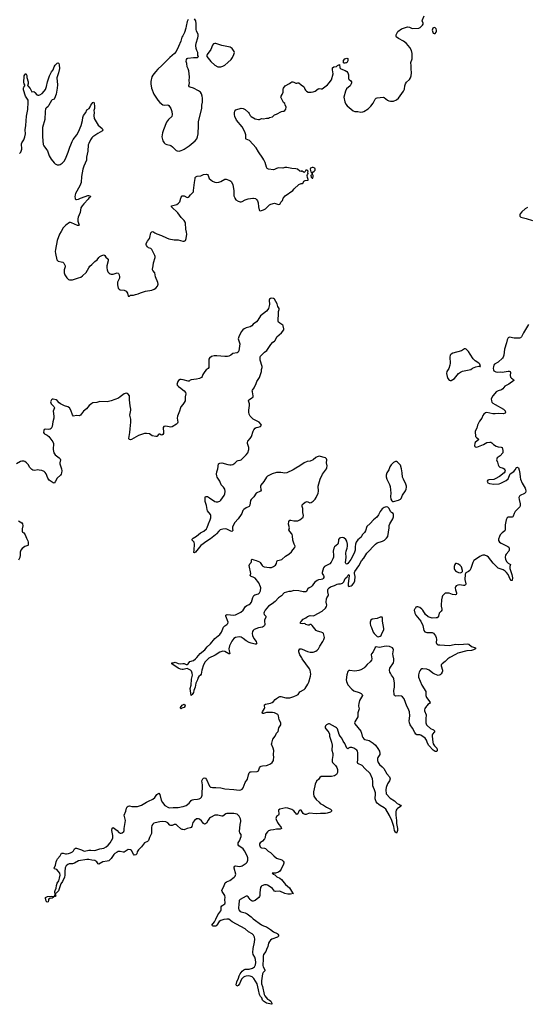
# Model space of a CAD drawing. Header units: inches. Extents: x 1839294 to 1929364, y 762242 to 909984.
# Tile 5 of 76: x 1866791 to 1876766, y 764129 to 783515. Entities that reach past the tile are written whole.
import ezdxf

# ---------------------------------------------------------------- set-up
doc = ezdxf.new("R2010")
doc.units = ezdxf.units.IN
doc.header["$MEASUREMENT"] = 0
for name, color, linetype in [('B8766', 7, 'Continuous'), ('B8767', 7, 'Continuous'), ('B8768', 7, 'Continuous'), ('B8776', 7, 'Continuous'), ('B8777', 7, 'Continuous'), ('B8778', 7, 'Continuous')]:
    doc.layers.add(name, color=color, linetype=linetype)

msp = doc.modelspace()

# ---------------------------------------------------------------- linework, layer by layer
at = {"layer": 'B8766', "color": 6, "elevation": 600}
for points in [[(1870000, 769964), (1869981, 769959), (1869970, 769948), (1869960, 769960), (1869959, 769970), (1869970, 769991), (1869977, 770000)], [(1870000, 767571), (1869990, 767573), (1869964, 767584), (1869894, 767650), (1869870, 767666), (1869850, 767672), (1869830, 767670), (1869790, 767652), (1869768, 767648), (1869750, 767654), (1869710, 767700), (1869670, 767719), (1869610, 767725), (1869550, 767723), (1869456, 767704), (1869430, 767694), (1869410, 767677), (1869394, 767650), (1869387, 767610), (1869386, 767490), (1869345, 767415), (1869329, 767351), (1869310, 767335), (1869250, 767305), (1869190, 767230), (1869128, 767172), (1869106, 767130), (1869097, 767090), (1869077, 767070), (1869046, 767066), (1869030, 767084), (1868990, 767158), (1868970, 767171), (1868930, 767175), (1868910, 767167), (1868870, 767136), (1868850, 767126), (1868830, 767126), (1868770, 767140), (1868730, 767135), (1868710, 767126), (1868664, 767096), (1868643, 767077), (1868590, 767003), (1868543, 766957), (1868514, 766946), (1868427, 766933), (1868350, 766885), (1868336, 766896), (1868312, 766932), (1868270, 766963), (1868210, 766964), (1868150, 766977), (1868110, 766980), (1867950, 766957), (1867870, 766906), (1867830, 766895), (1867768, 766892), (1867739, 766881), (1867705, 766855), (1867685, 766815), (1867677, 766743), (1867681, 766670), (1867671, 766630), (1867636, 766550), (1867599, 766501), (1867555, 766365), (1867510, 766319), (1867492, 766310), (1867492, 766290), (1867501, 766270), (1867491, 766250), (1867453, 766247), (1867451, 766230), (1867430, 766219), (1867410, 766214), (1867390, 766219), (1867370, 766214), (1867357, 766190), (1867357, 766170), (1867350, 766149), (1867330, 766139), (1867310, 766162), (1867307, 766190), (1867297, 766210), (1867301, 766230), (1867338, 766250), (1867410, 766259), (1867468, 766252), (1867488, 766290), (1867484, 766350), (1867487, 766370), (1867507, 766413), (1867513, 766470), (1867530, 766515), (1867559, 766561), (1867576, 766610), (1867590, 766670), (1867578, 766710), (1867550, 766753), (1867521, 766781), (1867475, 766795), (1867468, 766810), (1867499, 766870), (1867510, 766931), (1867523, 766970), (1867534, 766990), (1867590, 767054), (1867614, 767106), (1867650, 767106), (1867690, 767094), (1867710, 767093), (1867750, 767097), (1867790, 767109), (1867831, 767129), (1867850, 767150), (1867871, 767189), (1867890, 767202), (1867910, 767202), (1867947, 767187), (1868010, 767173), (1868050, 767148), (1868070, 767144), (1868150, 767163), (1868190, 767165), (1868270, 767158), (1868310, 767168), (1868370, 767192), (1868450, 767205), (1868492, 767228), (1868535, 767265), (1868573, 767307), (1868623, 767397), (1868628, 767450), (1868608, 767552), (1868610, 767598), (1868630, 767607), (1868708, 767550), (1868746, 767510), (1868770, 767498), (1868790, 767498), (1868810, 767507), (1868841, 767530), (1868848, 767550), (1868847, 767590), (1868872, 767750), (1868850, 767850), (1868881, 767930), (1868895, 767990), (1868910, 768019), (1868927, 768033), (1868950, 768034), (1869002, 768022), (1869110, 768022), (1869190, 768049), (1869290, 768110), (1869330, 768127), (1869410, 768170), (1869450, 768204), (1869490, 768257), (1869510, 768275), (1869530, 768283), (1869550, 768261), (1869577, 768150), (1869602, 768102), (1869650, 768045), (1869722, 768002), (1869750, 767998), (1869810, 768005), (1869910, 768007), (1870000, 768024)]]:
    msp.add_lwpolyline(points, dxfattribs=at)
at = {"layer": 'B8767', "color": 6, "elevation": 600}
for points in [[(1868155, 780000), (1868137, 779983), (1868053, 779890), (1868020, 779850), (1867998, 779810), (1867979, 779721), (1867942, 779630), (1867934, 779594), (1867938, 779550), (1867962, 779470), (1867950, 779462), (1867930, 779466), (1867810, 779518), (1867790, 779522), (1867770, 779520), (1867700, 779470), (1867645, 779415), (1867610, 779344), (1867572, 779290), (1867529, 779171), (1867493, 778990), (1867489, 778950), (1867493, 778910), (1867523, 778790), (1867533, 778773), (1867550, 778761), (1867610, 778750), (1867639, 778739), (1867660, 778720), (1867676, 778696), (1867685, 778670), (1867685, 778650), (1867669, 778590), (1867669, 778530), (1867681, 778490), (1867719, 778430), (1867750, 778402), (1867770, 778396), (1867830, 778395), (1867889, 778410), (1867952, 778432), (1867992, 778448), (1868026, 778470), (1868099, 778541), (1868150, 778630), (1868175, 778665), (1868210, 778694), (1868270, 778756), (1868315, 778785), (1868350, 778830), (1868371, 778850), (1868410, 778874), (1868450, 778886), (1868470, 778873), (1868490, 778839), (1868526, 778810), (1868530, 778801), (1868532, 778770), (1868509, 778669), (1868505, 778630), (1868513, 778590), (1868529, 778550), (1868550, 778525), (1868570, 778513), (1868590, 778508), (1868630, 778508), (1868710, 778528), (1868730, 778523), (1868736, 778516), (1868751, 778490), (1868758, 778450), (1868754, 778426), (1868717, 778350), (1868714, 778330), (1868717, 778297), (1868733, 778230), (1868750, 778207), (1868770, 778198), (1868850, 778193), (1868888, 778170), (1868914, 778134), (1868930, 778071), (1868950, 778073), (1868970, 778089), (1868988, 778092), (1869031, 778089), (1869070, 778107), (1869121, 778119), (1869170, 778140), (1869210, 778148), (1869268, 778172), (1869390, 778187), (1869441, 778210), (1869470, 778231), (1869502, 778270), (1869512, 778290), (1869515, 778310), (1869510, 778338), (1869462, 778450), (1869449, 778530), (1869415, 778575), (1869407, 778590), (1869405, 778605), (1869418, 778670), (1869425, 778730), (1869458, 778830), (1869459, 778850), (1869454, 778870), (1869430, 778910), (1869391, 778990), (1869370, 779008), (1869330, 779024), (1869310, 779040), (1869287, 779070), (1869281, 779090), (1869283, 779110), (1869306, 779154), (1869348, 779210), (1869355, 779230), (1869370, 779319), (1869390, 779341), (1869410, 779344), (1869450, 779317), (1869490, 779298), (1869586, 779266), (1869679, 779219), (1869730, 779199), (1869830, 779181), (1869910, 779178), (1870000, 779156)], [(1867883, 780000), (1867885, 779985), (1867896, 779976), (1867910, 779973), (1867950, 779982), (1867990, 780000)], [(1870000, 779590), (1869970, 779621), (1869906, 779710), (1869778, 779830), (1869778, 779850), (1869882, 779878), (1869920, 779900), (1869943, 779930), (1869963, 780000)], [(1870000, 776426), (1869970, 776430), (1869950, 776428), (1869919, 776410), (1869905, 776390), (1869891, 776351), (1869888, 776330), (1869895, 776315), (1869917, 776290), (1869961, 776261), (1870000, 776229)], [(1870000, 775939), (1869966, 775894), (1869955, 775870), (1869939, 775810), (1869897, 775710), (1869894, 775670), (1869907, 775593), (1869900, 775570), (1869876, 775550), (1869790, 775501), (1869770, 775495), (1869670, 775510), (1869630, 775506), (1869613, 775487), (1869613, 775467), (1869624, 775410), (1869620, 775370), (1869609, 775351), (1869590, 775338), (1869570, 775343), (1869550, 775355), (1869530, 775354), (1869490, 775311), (1869470, 775307), (1869401, 775321), (1869350, 775361), (1869290, 775368), (1869250, 775366), (1869210, 775357), (1869133, 775327), (1868990, 775247), (1868970, 775241), (1868948, 775248), (1868943, 775270), (1868961, 775390), (1868963, 775457), (1868979, 775590), (1868978, 775650), (1868962, 775730), (1868980, 775830), (1868979, 775850), (1868963, 775910), (1868955, 776030), (1868955, 776090), (1868951, 776110), (1868930, 776142), (1868910, 776154), (1868890, 776159), (1868850, 776149), (1868819, 776130), (1868772, 776088), (1868736, 776064), (1868592, 776008), (1868510, 775992), (1868370, 775997), (1868310, 775978), (1868231, 775969), (1868210, 775960), (1868159, 775921), (1868107, 775853), (1868050, 775807), (1867990, 775730), (1867970, 775715), (1867910, 775723), (1867850, 775712), (1867830, 775733), (1867798, 775830), (1867770, 775870), (1867738, 775890), (1867670, 775915), (1867593, 775953), (1867571, 775971), (1867530, 776020), (1867510, 776032), (1867450, 776047), (1867430, 776042), (1867414, 776030), (1867399, 775990), (1867408, 775950), (1867460, 775900), (1867475, 775870), (1867453, 775807), (1867466, 775710), (1867466, 775670), (1867444, 775596), (1867432, 775508), (1867413, 775467), (1867389, 775451), (1867350, 775445), (1867290, 775454), (1867273, 775447), (1867264, 775430), (1867262, 775390), (1867271, 775370), (1867281, 775361), (1867335, 775335), (1867367, 775307), (1867441, 775201), (1867455, 775170), (1867453, 775050), (1867463, 774990), (1867489, 774950), (1867571, 774890), (1867590, 774870), (1867592, 774850), (1867578, 774790), (1867580, 774770), (1867614, 774670), (1867620, 774630), (1867617, 774590), (1867609, 774570), (1867594, 774550), (1867529, 774490), (1867490, 774413), (1867470, 774391), (1867450, 774394), (1867368, 774448), (1867344, 774490), (1867311, 774571), (1867290, 774601), (1867270, 774619), (1867230, 774638), (1867172, 774648), (1867150, 774650), (1867090, 774640), (1867050, 774645), (1867030, 774658), (1866990, 774698), (1866955, 774755), (1866925, 774790), (1866895, 774815), (1866870, 774824), (1866830, 774823), (1866810, 774818), (1866730, 774768)], [(1866770, 773650), (1866834, 773610), (1866848, 773590), (1866853, 773550), (1866841, 773490), (1866842, 773442), (1866847, 773427), (1866870, 773409), (1866901, 773370), (1866926, 773306), (1866954, 773254), (1866960, 773230), (1866956, 773170), (1866950, 773161), (1866890, 773145), (1866838, 773102), (1866816, 773070), (1866802, 773030), (1866800, 772970), (1866793, 772927), (1866770, 772875)], [(1870000, 770718), (1869990, 770719), (1869957, 770730), (1869910, 770750), (1869785, 770830), (1869788, 770850), (1869810, 770853), (1869830, 770862), (1869850, 770863), (1869910, 770839), (1869950, 770835), (1870000, 770839)], [(1869977, 770000), (1869990, 770017), (1870000, 770023)]]:
    msp.add_lwpolyline(points, dxfattribs=at)
at = {"layer": 'B8768', "color": 6}
for points, elevation in [([(1870000, 783200), (1869985, 783170), (1869962, 783090), (1869921, 782990), (1869869, 782891), (1869838, 782850), (1869746, 782774), (1869590, 782614), (1869510, 782540), (1869466, 782490), (1869410, 782423), (1869392, 782390), (1869370, 782298), (1869370, 782250), (1869385, 782170), (1869434, 782050), (1869508, 781930), (1869550, 781882), (1869610, 781840), (1869650, 781833), (1869710, 781840), (1869728, 781828), (1869768, 781768), (1869786, 781706), (1869792, 781650), (1869784, 781610), (1869720, 781550), (1869682, 781498), (1869621, 781350), (1869602, 781290), (1869593, 781250), (1869592, 781210), (1869611, 781130), (1869633, 781093), (1869658, 781070), (1869690, 781057), (1869750, 781048), (1869770, 781038), (1869802, 781010), (1869843, 780963), (1869870, 780941), (1869891, 780931), (1869930, 780928), (1869970, 780938), (1870000, 780951)], 700), ([(1866790, 780879), (1866815, 780905), (1866832, 780968), (1866827, 781070), (1866830, 781090), (1866870, 781151), (1866892, 781210), (1866903, 781270), (1866898, 781350), (1866910, 781430), (1866923, 781617), (1866948, 781750), (1866961, 781890), (1866956, 781930), (1866907, 782010), (1866868, 782132), (1866867, 782173), (1866872, 782188), (1866889, 782210), (1866894, 782230), (1866877, 782250), (1866870, 782270), (1866879, 782410), (1866910, 782458), (1866930, 782414), (1866934, 782374), (1866958, 782290), (1866957, 782250), (1866946, 782230), (1866951, 782210), (1866999, 782159), (1867030, 782095), (1867070, 782100), (1867090, 782085), (1867130, 782038), (1867150, 782029), (1867170, 782028), (1867190, 782034), (1867236, 782064), (1867274, 782106), (1867297, 782143), (1867321, 782199), (1867338, 782290), (1867377, 782410), (1867417, 782490), (1867449, 782531), (1867470, 782586), (1867490, 782619), (1867530, 782659), (1867550, 782665), (1867561, 782650), (1867568, 782628), (1867574, 782554), (1867556, 782470), (1867525, 782370), (1867533, 782233), (1867529, 782169), (1867511, 782050), (1867479, 781961), (1867470, 781950), (1867430, 781936), (1867416, 781924), (1867367, 781830), (1867351, 781809), (1867310, 781774), (1867302, 781758), (1867290, 781710), (1867288, 781552), (1867242, 781390), (1867240, 781210), (1867255, 781055), (1867266, 781030), (1867321, 780961), (1867337, 780930), (1867373, 780833), (1867409, 780769), (1867470, 780694), (1867490, 780678), (1867530, 780660), (1867570, 780658), (1867590, 780662), (1867630, 780690), (1867665, 780730), (1867690, 780774), (1867748, 780910), (1867776, 781004), (1867798, 781050), (1867822, 781118), (1867843, 781157), (1867914, 781250), (1867947, 781310), (1868003, 781430), (1868029, 781530), (1868035, 781590), (1868050, 781628), (1868094, 781690), (1868110, 781740), (1868158, 781770), (1868179, 781801), (1868190, 781834), (1868210, 781861), (1868230, 781883), (1868250, 781891), (1868259, 781870), (1868264, 781804), (1868264, 781770), (1868254, 781730), (1868258, 781690), (1868252, 781630), (1868259, 781570), (1868275, 781535), (1868339, 781439), (1868413, 781370), (1868425, 781350), (1868419, 781330), (1868330, 781277), (1868234, 781210), (1868213, 781190), (1868187, 781153), (1868150, 781077), (1868142, 781050), (1868131, 780929), (1868107, 780810), (1868105, 780750), (1868053, 780630), (1868034, 780570), (1868009, 780430), (1867999, 780310), (1867974, 780246), (1867892, 780090), (1867884, 780070), (1867878, 780030), (1867883, 780000)], 600), ([(1867990, 780000), (1868010, 780009), (1868130, 780052), (1868150, 780054), (1868176, 780050), (1868186, 780030), (1868155, 780000)], 600), ([(1869963, 780000), (1869970, 780024), (1869990, 780044), (1870000, 780046)], 600)]:
    msp.add_lwpolyline(points, dxfattribs=dict(at, elevation=elevation))
at = {"layer": 'B8776', "color": 6, "elevation": 600}
for points in [[(1870043, 770000), (1870041, 769990), (1870030, 769972), (1870000, 769964)], [(1873464, 770000), (1873472, 769948), (1873470, 769930), (1873447, 769870), (1873452, 769790), (1873388, 769692), (1873384, 769670), (1873389, 769650), (1873505, 769510), (1873523, 769470), (1873536, 769410), (1873550, 769382), (1873570, 769358), (1873590, 769344), (1873670, 769320), (1873752, 769272), (1873794, 769230), (1873845, 769165), (1873874, 769110), (1873885, 769070), (1873882, 769050), (1873844, 768990), (1873837, 768970), (1873839, 768930), (1873852, 768890), (1873877, 768850), (1873930, 768803), (1873958, 768770), (1874021, 768670), (1874070, 768610), (1874086, 768570), (1874072, 768530), (1874032, 768470), (1874010, 768399), (1874002, 768350), (1874006, 768270), (1874086, 768186), (1874170, 768132), (1874225, 768085), (1874259, 768070), (1874288, 768050), (1874301, 768030), (1874233, 767987), (1874216, 767970), (1874205, 767950), (1874200, 767920), (1874196, 767850), (1874211, 767750), (1874209, 767689), (1874230, 767592), (1874230, 767548), (1874219, 767510), (1874210, 767499), (1874190, 767516), (1874174, 767550), (1874158, 767630), (1874116, 767750), (1874070, 767849), (1873998, 767970), (1873970, 767996), (1873890, 768041), (1873862, 768062), (1873830, 768090), (1873813, 768113), (1873792, 768172), (1873798, 768270), (1873794, 768294), (1873780, 768350), (1873756, 768396), (1873743, 768430), (1873747, 768513), (1873736, 768570), (1873690, 768676), (1873588, 768770), (1873537, 768830), (1873451, 768871), (1873444, 768890), (1873452, 768950), (1873451, 769090), (1873444, 769110), (1873426, 769130), (1873390, 769158), (1873370, 769170), (1873330, 769184), (1873290, 769187), (1873265, 769175), (1873250, 769161), (1873230, 769173), (1873190, 769266), (1873160, 769310), (1873133, 769370), (1873101, 769410), (1873083, 769443), (1873050, 769552), (1873030, 769574), (1873010, 769587), (1872890, 769653), (1872870, 769652), (1872830, 769634), (1872810, 769610), (1872806, 769590), (1872807, 769570), (1872817, 769550), (1872858, 769510), (1872879, 769479), (1872888, 769450), (1872894, 769410), (1872932, 769290), (1872942, 769230), (1872938, 769130), (1872955, 769070), (1872959, 769030), (1872944, 768950), (1872943, 768910), (1872950, 768887), (1873010, 768834), (1873034, 768790), (1873048, 768750), (1873048, 768692), (1873027, 768653), (1872990, 768627), (1872930, 768617), (1872850, 768611), (1872790, 768615), (1872730, 768611), (1872703, 768597), (1872678, 768562), (1872638, 768522), (1872610, 768461), (1872600, 768430), (1872577, 768310), (1872574, 768270), (1872584, 768230), (1872596, 768210), (1872630, 768164), (1872686, 768106), (1872710, 768085), (1872771, 768050), (1872830, 768008), (1872910, 767971), (1872931, 767950), (1872931, 767930), (1872911, 767910), (1872845, 767890), (1872810, 767885), (1872713, 767887), (1872630, 767881), (1872490, 767894), (1872430, 767864), (1872410, 767864), (1872390, 767870), (1872370, 767889), (1872330, 767949), (1872310, 767952), (1872286, 767930), (1872270, 767882), (1872250, 767869), (1872190, 767940), (1872150, 767963), (1872070, 767992), (1872030, 767997), (1871910, 767970), (1871889, 767950), (1871896, 767870), (1871890, 767850), (1871850, 767829), (1871838, 767810), (1871835, 767790), (1871840, 767770), (1871867, 767707), (1871891, 767671), (1871928, 767630), (1871941, 767610), (1871946, 767590), (1871921, 767579), (1871850, 767578), (1871790, 767565), (1871730, 767560), (1871690, 767545), (1871670, 767527), (1871642, 767490), (1871633, 767470), (1871624, 767416), (1871611, 767390), (1871570, 767341), (1871528, 767310), (1871516, 767290), (1871510, 767270), (1871523, 767230), (1871536, 767216), (1871550, 767208), (1871610, 767203), (1871630, 767194), (1871685, 767145), (1871730, 767116), (1871794, 767054), (1871849, 767009), (1871950, 766972), (1871976, 766950), (1871991, 766930), (1871991, 766910), (1871984, 766890), (1871937, 766790), (1871910, 766750), (1871890, 766732), (1871830, 766709), (1871770, 766714), (1871762, 766710), (1871780, 766700), (1871785, 766690), (1871816, 766676), (1871857, 766637), (1871913, 766613), (1871948, 766588), (1872026, 766490), (1872102, 766422), (1872126, 766390), (1872163, 766323), (1872182, 766310), (1872125, 766295), (1872070, 766295), (1872010, 766311), (1871910, 766357), (1871829, 766350), (1871810, 766356), (1871766, 766410), (1871743, 766430), (1871670, 766475), (1871650, 766480), (1871610, 766478), (1871560, 766460), (1871545, 766450), (1871530, 766430), (1871519, 766330), (1871517, 766270), (1871512, 766250), (1871498, 766230), (1871430, 766170), (1871390, 766161), (1871370, 766162), (1871350, 766170), (1871327, 766190), (1871290, 766245), (1871270, 766259), (1871250, 766257), (1871130, 766194), (1871110, 766170), (1871109, 766090), (1871097, 766037), (1871097, 766017), (1871105, 765990), (1871130, 765959), (1871150, 765949), (1871230, 765929), (1871269, 765909), (1871349, 765849), (1871390, 765810), (1871550, 765692), (1871590, 765672), (1871630, 765664), (1871653, 765653), (1871730, 765604), (1871790, 765558), (1871861, 765521), (1871872, 765512), (1871884, 765490), (1871884, 765470), (1871870, 765450), (1871757, 765410), (1871730, 765390), (1871712, 765368), (1871692, 765330), (1871676, 765270), (1871653, 765207), (1871636, 765170), (1871594, 765110), (1871584, 765076), (1871587, 765027), (1871581, 764890), (1871586, 764866), (1871617, 764810), (1871619, 764790), (1871584, 764756), (1871571, 764729), (1871552, 764590), (1871553, 764533), (1871570, 764477), (1871602, 764322), (1871616, 764296), (1871667, 764227), (1871711, 764210), (1871739, 764190), (1871758, 764150), (1871754, 764130), (1871751, 764129), (1871649, 764150), (1871590, 764189), (1871573, 764210), (1871557, 764257), (1871530, 764284), (1871510, 764324), (1871496, 764416), (1871468, 764530), (1871400, 764640), (1871370, 764671), (1871330, 764684), (1871290, 764687), (1871250, 764683), (1871225, 764675), (1871199, 764661), (1871158, 764622), (1871116, 764530), (1871090, 764499), (1871068, 764488), (1871058, 764498), (1871053, 764513), (1871064, 764570), (1871099, 764641), (1871113, 764690), (1871131, 764730), (1871170, 764782), (1871206, 764810), (1871230, 764819), (1871310, 764824), (1871378, 764842), (1871414, 764866), (1871434, 764906), (1871439, 764950), (1871435, 765010), (1871418, 765058), (1871390, 765110), (1871382, 765150), (1871388, 765230), (1871413, 765350), (1871419, 765410), (1871415, 765450), (1871393, 765493), (1871370, 765516), (1871298, 765558), (1871230, 765616), (1870972, 765752), (1870907, 765807), (1870869, 765808), (1870810, 765800), (1870750, 765782), (1870721, 765759), (1870670, 765690), (1870650, 765670), (1870630, 765665), (1870602, 765670), (1870590, 765675), (1870575, 765690), (1870627, 765753), (1870655, 765805), (1870690, 765889), (1870749, 765970), (1870756, 765990), (1870760, 766050), (1870770, 766070), (1870810, 766092), (1870831, 766110), (1870836, 766130), (1870830, 766190), (1870836, 766230), (1870832, 766270), (1870780, 766350), (1870774, 766370), (1870777, 766390), (1870810, 766446), (1870837, 766523), (1870861, 766539), (1870930, 766565), (1871014, 766630), (1871032, 766650), (1871042, 766670), (1871045, 766690), (1871017, 766810), (1871017, 766830), (1871029, 766850), (1871050, 766853), (1871110, 766844), (1871150, 766849), (1871170, 766858), (1871253, 766910), (1871270, 766930), (1871284, 766970), (1871280, 767010), (1871268, 767050), (1871220, 767150), (1871188, 767188), (1871107, 767247), (1871093, 767270), (1871091, 767290), (1871095, 767305), (1871122, 767350), (1871151, 767431), (1871150, 767470), (1871128, 767508), (1871120, 767530), (1871135, 767670), (1871148, 767730), (1871148, 767750), (1871138, 767782), (1871111, 767830), (1871090, 767856), (1871070, 767871), (1871010, 767883), (1870870, 767887), (1870850, 767880), (1870790, 767833), (1870770, 767830), (1870690, 767854), (1870630, 767851), (1870550, 767810), (1870530, 767793), (1870503, 767757), (1870470, 767695), (1870450, 767680), (1870430, 767677), (1870409, 767689), (1870370, 767739), (1870330, 767773), (1870310, 767780), (1870270, 767779), (1870230, 767745), (1870202, 767710), (1870180, 767630), (1870169, 767611), (1870150, 767602), (1870090, 767591), (1870030, 767567), (1870000, 767571)], [(1870000, 768024), (1870010, 768025), (1870070, 768046), (1870130, 768086), (1870170, 768139), (1870190, 768156), (1870217, 768163), (1870290, 768168), (1870326, 768174), (1870352, 768188), (1870371, 768210), (1870383, 768250), (1870388, 768450), (1870377, 768530), (1870400, 768570), (1870410, 768580), (1870430, 768587), (1870450, 768579), (1870470, 768556), (1870527, 768427), (1870546, 768406), (1870561, 768401), (1870590, 768396), (1870650, 768399), (1870750, 768390), (1870830, 768369), (1871010, 768359), (1871110, 768346), (1871148, 768352), (1871173, 768367), (1871191, 768389), (1871230, 768494), (1871279, 768561), (1871293, 768650), (1871312, 768688), (1871330, 768703), (1871350, 768707), (1871470, 768713), (1871491, 768729), (1871513, 768787), (1871530, 768808), (1871543, 768817), (1871574, 768826), (1871650, 768830), (1871670, 768836), (1871730, 768864), (1871762, 768890), (1871786, 768930), (1871791, 768950), (1871793, 768987), (1871786, 769050), (1871793, 769127), (1871783, 769170), (1871752, 769250), (1871754, 769270), (1871776, 769350), (1871819, 769410), (1871850, 769468), (1871878, 769502), (1871893, 769570), (1871931, 769630), (1871936, 769650), (1871931, 769670), (1871897, 769730), (1871886, 769810), (1871873, 769833), (1871850, 769850), (1871807, 769867), (1871770, 769875), (1871712, 769872), (1871650, 769877), (1871590, 769856), (1871575, 769855), (1871570, 769858), (1871567, 769867), (1871573, 769890), (1871612, 769950), (1871615, 769970), (1871611, 770000)], [(1874803, 770000), (1874768, 769950), (1874762, 769930), (1874764, 769910), (1874792, 769830), (1874785, 769750), (1874789, 769670), (1874804, 769630), (1874817, 769617), (1874882, 769562), (1874941, 769530), (1874963, 769510), (1874952, 769490), (1874916, 769450), (1874910, 769430), (1874911, 769410), (1874923, 769290), (1874935, 769255), (1874957, 769217), (1875006, 769170), (1875014, 769150), (1875010, 769118), (1874996, 769104), (1874970, 769105), (1874930, 769130), (1874845, 769225), (1874824, 769270), (1874804, 769330), (1874772, 769370), (1874687, 769427), (1874670, 769432), (1874610, 769433), (1874590, 769449), (1874570, 769479), (1874526, 769566), (1874481, 769630), (1874464, 769670), (1874462, 769710), (1874473, 769810), (1874465, 769890), (1874437, 769950), (1874417, 770000)]]:
    msp.add_lwpolyline(points, dxfattribs=at)
at = {"layer": 'B8777', "color": 6, "elevation": 600}
for points in [[(1871028, 780000), (1871050, 779966), (1871090, 779942), (1871130, 779931), (1871150, 779931), (1871170, 779935), (1871230, 779967), (1871290, 779989), (1871383, 780000)], [(1871395, 780000), (1871433, 779993), (1871456, 779976), (1871475, 779950), (1871486, 779910), (1871490, 779830), (1871504, 779770), (1871510, 779758), (1871530, 779755), (1871590, 779770), (1871630, 779790), (1871710, 779868), (1871737, 779883), (1871810, 779903), (1871890, 779878), (1871910, 779882), (1871918, 779890), (1871935, 779925), (1871963, 779957), (1871979, 780000)], [(1876790, 779815), (1876746, 779790), (1876676, 779730), (1876644, 779690), (1876638, 779670), (1876639, 779650), (1876661, 779630), (1876763, 779603), (1876890, 779559)], [(1870000, 779156), (1870010, 779153), (1870030, 779155), (1870053, 779170), (1870071, 779210), (1870081, 779290), (1870075, 779335), (1870059, 779390), (1870054, 779506), (1870048, 779530), (1870030, 779560), (1870000, 779590)], [(1870000, 770839), (1870030, 770841), (1870070, 770819), (1870090, 770819), (1870110, 770834), (1870144, 770876), (1870210, 770901), (1870252, 770928), (1870282, 770958), (1870345, 771035), (1870439, 771110), (1870482, 771170), (1870550, 771229), (1870630, 771329), (1870733, 771410), (1870765, 771455), (1870804, 771556), (1870830, 771583), (1870870, 771608), (1870889, 771630), (1870893, 771650), (1870850, 771770), (1870850, 771791), (1870861, 771799), (1870877, 771803), (1871010, 771792), (1871040, 771800), (1871145, 771850), (1871190, 771887), (1871239, 771961), (1871262, 771978), (1871310, 771999), (1871330, 772015), (1871353, 772050), (1871380, 772140), (1871401, 772179), (1871419, 772190), (1871490, 772209), (1871515, 772230), (1871530, 772267), (1871537, 772330), (1871534, 772350), (1871497, 772430), (1871430, 772520), (1871390, 772541), (1871349, 772550), (1871332, 772570), (1871340, 772610), (1871312, 772768), (1871321, 772799), (1871349, 772830), (1871355, 772850), (1871358, 772882), (1871370, 772894), (1871399, 772879), (1871450, 772865), (1871510, 772842), (1871526, 772826), (1871566, 772770), (1871578, 772758), (1871604, 772744), (1871707, 772727), (1871750, 772729), (1871790, 772746), (1871826, 772774), (1871845, 772810), (1871851, 772849), (1871860, 772860), (1871872, 772868), (1871951, 772889), (1872026, 772954), (1872090, 772990), (1872141, 773039), (1872170, 773080), (1872210, 773125), (1872216, 773150), (1872197, 773190), (1872169, 773270), (1872165, 773350), (1872157, 773377), (1872150, 773394), (1872110, 773438), (1872090, 773470), (1872101, 773510), (1872085, 773585), (1872090, 773633), (1872110, 773660), (1872130, 773664), (1872190, 773650), (1872250, 773647), (1872270, 773651), (1872309, 773671), (1872370, 773723), (1872377, 773750), (1872364, 773810), (1872363, 773890), (1872351, 773930), (1872350, 773950), (1872355, 773965), (1872370, 773983), (1872410, 774015), (1872450, 774031), (1872505, 774005), (1872533, 774010), (1872570, 774035), (1872607, 774073), (1872630, 774105), (1872670, 774190), (1872675, 774230), (1872670, 774330), (1872710, 774470), (1872753, 774567), (1872830, 774670), (1872838, 774690), (1872842, 774730), (1872833, 774790), (1872836, 774850), (1872831, 774871), (1872810, 774890), (1872690, 774919), (1872651, 774910), (1872624, 774896), (1872570, 774848), (1872510, 774824), (1872450, 774814), (1872390, 774791), (1872310, 774729), (1872230, 774688), (1872174, 774650), (1872050, 774594), (1872010, 774585), (1871930, 774597), (1871850, 774598), (1871765, 774575), (1871672, 774530), (1871649, 774510), (1871597, 774423), (1871538, 774350), (1871532, 774330), (1871532, 774310), (1871542, 774270), (1871543, 774250), (1871531, 774230), (1871450, 774190), (1871402, 774118), (1871349, 774070), (1871338, 774050), (1871322, 773958), (1871310, 773933), (1871253, 773907), (1871203, 773870), (1871186, 773850), (1871167, 773790), (1871155, 773770), (1871091, 773689), (1871024, 773616), (1870984, 773530), (1870980, 773490), (1870985, 773455), (1870977, 773443), (1870970, 773440), (1870950, 773442), (1870870, 773482), (1870848, 773488), (1870790, 773487), (1870739, 773470), (1870710, 773448), (1870669, 773391), (1870649, 773370), (1870550, 773295), (1870475, 773250), (1870360, 773160), (1870330, 773130), (1870250, 773029), (1870230, 773017), (1870223, 773023), (1870219, 773030), (1870227, 773073), (1870236, 773190), (1870225, 773225), (1870188, 773270), (1870184, 773290), (1870209, 773310), (1870275, 773345), (1870350, 773410), (1870417, 773443), (1870468, 773490), (1870484, 773516), (1870509, 773591), (1870544, 773670), (1870554, 773710), (1870554, 773750), (1870548, 773770), (1870490, 773844), (1870480, 773870), (1870472, 773950), (1870445, 774030), (1870444, 774116), (1870452, 774128), (1870470, 774130), (1870490, 774125), (1870530, 774103), (1870632, 774032), (1870660, 774020), (1870690, 774020), (1870730, 774038), (1870750, 774058), (1870818, 774150), (1870830, 774178), (1870835, 774225), (1870828, 774270), (1870804, 774310), (1870757, 774357), (1870730, 774430), (1870680, 774510), (1870672, 774532), (1870666, 774570), (1870670, 774610), (1870690, 774670), (1870708, 774772), (1870730, 774786), (1870770, 774787), (1870890, 774755), (1870930, 774749), (1870958, 774750), (1870990, 774759), (1871030, 774783), (1871071, 774829), (1871090, 774838), (1871130, 774841), (1871150, 774850), (1871250, 774945), (1871280, 774990), (1871302, 775050), (1871305, 775090), (1871276, 775170), (1871274, 775190), (1871285, 775215), (1871330, 775270), (1871355, 775310), (1871388, 775412), (1871402, 775438), (1871430, 775473), (1871450, 775484), (1871489, 775491), (1871530, 775507), (1871549, 775530), (1871542, 775550), (1871504, 775590), (1871390, 775653), (1871346, 775690), (1871330, 775710), (1871311, 775751), (1871305, 775785), (1871306, 775830), (1871318, 775922), (1871313, 775953), (1871296, 776010), (1871304, 776030), (1871358, 776062), (1871386, 776090), (1871391, 776110), (1871373, 776190), (1871371, 776210), (1871376, 776224), (1871410, 776270), (1871447, 776350), (1871460, 776390), (1871510, 776470), (1871550, 776590), (1871554, 776630), (1871567, 776670), (1871567, 776690), (1871527, 776810), (1871527, 776870), (1871532, 776890), (1871611, 776969), (1871658, 777002), (1871737, 777123), (1871776, 777164), (1871810, 777186), (1871821, 777199), (1871856, 777270), (1871948, 777350), (1871990, 777410), (1871992, 777430), (1871977, 777490), (1871970, 777503), (1871910, 777538), (1871890, 777563), (1871882, 777582), (1871878, 777610), (1871887, 777710), (1871886, 777770), (1871898, 777810), (1871898, 777830), (1871876, 777870), (1871863, 777923), (1871810, 778014), (1871790, 778027), (1871750, 778034), (1871730, 778029), (1871709, 778011), (1871702, 777990), (1871707, 777910), (1871688, 777832), (1871678, 777810), (1871650, 777776), (1871535, 777685), (1871481, 777599), (1871453, 777567), (1871390, 777523), (1871359, 777490), (1871331, 777469), (1871250, 777446), (1871210, 777426), (1871187, 777410), (1871154, 777370), (1871107, 777270), (1871095, 777230), (1871097, 777210), (1871121, 777150), (1871123, 777130), (1871104, 776996), (1871090, 776967), (1871070, 776957), (1870990, 776945), (1870947, 776910), (1870910, 776891), (1870885, 776885), (1870830, 776883), (1870670, 776899), (1870623, 776897), (1870570, 776885), (1870526, 776854), (1870515, 776830), (1870517, 776690), (1870512, 776668), (1870501, 776650), (1870461, 776619), (1870434, 776590), (1870399, 776530), (1870385, 776490), (1870370, 776470), (1870329, 776451), (1870270, 776436), (1870170, 776426), (1870150, 776418), (1870130, 776401), (1870121, 776399), (1870110, 776397), (1870010, 776425), (1870000, 776426)], [(1876809, 777511), (1876711, 777350), (1876671, 777270), (1876650, 777251), (1876630, 777246), (1876527, 777247), (1876435, 777265), (1876410, 777254), (1876390, 777215), (1876374, 777150), (1876334, 777030), (1876321, 776910), (1876310, 776870), (1876296, 776850), (1876210, 776774), (1876139, 776730), (1876124, 776710), (1876117, 776690), (1876111, 776650), (1876119, 776619), (1876130, 776603), (1876165, 776585), (1876198, 776578), (1876250, 776580), (1876290, 776577), (1876412, 776592), (1876432, 776592), (1876446, 776586), (1876452, 776570), (1876447, 776507), (1876455, 776475), (1876475, 776455), (1876516, 776430), (1876523, 776410), (1876421, 776339), (1876343, 776297), (1876306, 776250), (1876279, 776230), (1876210, 776205), (1876175, 776185), (1876144, 776156), (1876108, 776110), (1876077, 776050), (1876078, 776010), (1876090, 775982), (1876110, 775962), (1876150, 775937), (1876319, 775850), (1876350, 775817), (1876356, 775784), (1876347, 775770), (1876310, 775758), (1876210, 775761), (1876150, 775755), (1876110, 775756), (1875990, 775778), (1875966, 775774), (1875931, 775750), (1875910, 775719), (1875888, 775670), (1875844, 775610), (1875823, 775570), (1875807, 775530), (1875793, 775470), (1875768, 775430), (1875761, 775410), (1875767, 775310), (1875786, 775286), (1875810, 775270), (1875831, 775250), (1875760, 775190), (1875750, 775168), (1875748, 775130), (1875753, 775113), (1875762, 775102), (1875790, 775096), (1875926, 775150), (1875992, 775188), (1876050, 775197), (1876070, 775194), (1876086, 775186), (1876119, 775150), (1876170, 775119), (1876210, 775107), (1876270, 775101), (1876293, 775090), (1876305, 775030), (1876303, 774990), (1876250, 774929), (1876191, 774890), (1876181, 774850), (1876201, 774801), (1876213, 774750), (1876224, 774724), (1876247, 774707), (1876310, 774687), (1876330, 774671), (1876343, 774650), (1876348, 774630), (1876343, 774610), (1876330, 774590), (1876239, 774521), (1876150, 774472), (1876130, 774465), (1876030, 774456), (1876011, 774450), (1875996, 774430), (1875999, 774410), (1876010, 774396), (1876042, 774382), (1876130, 774370), (1876230, 774378), (1876264, 774390), (1876370, 774442), (1876410, 774476), (1876447, 774573), (1876519, 774621), (1876545, 774650), (1876570, 774697), (1876590, 774708), (1876610, 774690), (1876628, 774648), (1876642, 774582), (1876647, 774510), (1876655, 774470), (1876688, 774388), (1876746, 774290), (1876753, 774270), (1876759, 774230), (1876750, 774205), (1876730, 774187), (1876647, 774150), (1876629, 774131), (1876620, 774110), (1876623, 774070), (1876645, 773985), (1876644, 773950), (1876636, 773924), (1876609, 773891), (1876547, 773833), (1876525, 773790), (1876510, 773743), (1876501, 773730), (1876490, 773722), (1876479, 773721), (1876410, 773721), (1876390, 773707), (1876371, 773669), (1876347, 773570), (1876353, 773470), (1876342, 773450), (1876290, 773410), (1876254, 773370), (1876238, 773342), (1876220, 773290), (1876221, 773261), (1876239, 773230), (1876270, 773208), (1876404, 773144), (1876424, 773130), (1876432, 773112), (1876431, 773070), (1876425, 773050), (1876369, 772990), (1876359, 772970), (1876352, 772930), (1876359, 772890), (1876382, 772842), (1876410, 772814), (1876452, 772790), (1876442, 772750), (1876442, 772710), (1876484, 772590), (1876494, 772526), (1876490, 772475), (1876470, 772475), (1876450, 772501), (1876408, 772590), (1876374, 772634), (1876350, 772656), (1876310, 772681), (1876210, 772717), (1876114, 772814), (1876025, 772930), (1875996, 772950), (1875950, 772969), (1875910, 772973), (1875890, 772968), (1875850, 772948), (1875804, 772910), (1875736, 772864), (1875713, 772830), (1875675, 772710), (1875654, 772670), (1875630, 772650), (1875577, 772623), (1875568, 772612), (1875561, 772590), (1875557, 772490), (1875574, 772410), (1875570, 772385), (1875550, 772375), (1875530, 772375), (1875450, 772390), (1875417, 772383), (1875388, 772370), (1875370, 772350), (1875365, 772330), (1875369, 772290), (1875394, 772230), (1875395, 772210), (1875383, 772197), (1875367, 772193), (1875316, 772196), (1875250, 772221), (1875193, 772227), (1875170, 772221), (1875150, 772207), (1875118, 772170), (1875109, 772150), (1875098, 772090), (1875090, 771990), (1875090, 771970), (1875102, 771910), (1875101, 771890), (1875090, 771870), (1875052, 771830), (1875037, 771770), (1875024, 771750), (1875010, 771741), (1874990, 771736), (1874910, 771735), (1874870, 771744), (1874837, 771757), (1874783, 771803), (1874730, 771886), (1874710, 771909), (1874670, 771939), (1874630, 771955), (1874610, 771958), (1874592, 771948), (1874585, 771930), (1874570, 771915), (1874556, 771890), (1874571, 771830), (1874591, 771790), (1874691, 771670), (1874726, 771590), (1874750, 771487), (1874770, 771465), (1874810, 771450), (1874830, 771447), (1874910, 771450), (1874936, 771436), (1874981, 771381), (1874994, 771354), (1874998, 771310), (1874992, 771250), (1875000, 771230), (1875010, 771220), (1875030, 771209), (1875065, 771205), (1875247, 771193), (1875290, 771199), (1875370, 771221), (1875430, 771216), (1875530, 771218), (1875610, 771227), (1875637, 771217), (1875690, 771174), (1875763, 771150), (1875765, 771135), (1875766, 771130), (1875728, 771110), (1875690, 771098), (1875594, 771086), (1875420, 771040), (1875370, 771018), (1875261, 770959), (1875218, 770930), (1875170, 770880), (1875110, 770834), (1875093, 770810), (1875092, 770790), (1875116, 770710), (1875116, 770690), (1875110, 770670), (1875087, 770633), (1875070, 770615), (1875053, 770607), (1875030, 770606), (1874966, 770630), (1874927, 770650), (1874853, 770710), (1874805, 770725), (1874730, 770735), (1874710, 770733), (1874690, 770721), (1874670, 770697), (1874656, 770670), (1874643, 770617), (1874645, 770570), (1874710, 770411), (1874786, 770290), (1874790, 770270), (1874787, 770210), (1874799, 770170), (1874850, 770110), (1874870, 770070), (1874857, 770050), (1874828, 770030), (1874811, 770010), (1874803, 770000)], [(1870000, 776229), (1870030, 776205), (1870054, 776174), (1870064, 776150), (1870052, 776088), (1870048, 776010), (1870030, 775978), (1870000, 775939)], [(1871611, 770000), (1871610, 770010), (1871614, 770026), (1871630, 770038), (1871730, 770056), (1871762, 770070), (1871790, 770090), (1871824, 770130), (1871850, 770152), (1871884, 770176), (1871910, 770187), (1871930, 770187), (1872030, 770166), (1872070, 770163), (1872110, 770166), (1872192, 770188), (1872247, 770213), (1872272, 770230), (1872310, 770284), (1872390, 770328), (1872410, 770345), (1872466, 770430), (1872485, 770470), (1872516, 770590), (1872521, 770630), (1872519, 770670), (1872509, 770710), (1872496, 770736), (1872350, 770930), (1872344, 770950), (1872309, 771009), (1872291, 771050), (1872287, 771070), (1872290, 771096), (1872310, 771127), (1872330, 771128), (1872350, 771124), (1872458, 771078), (1872510, 771063), (1872570, 771061), (1872621, 771079), (1872650, 771099), (1872676, 771130), (1872702, 771178), (1872763, 771270), (1872782, 771310), (1872793, 771350), (1872782, 771402), (1872771, 771431), (1872761, 771441), (1872730, 771458), (1872658, 771478), (1872630, 771491), (1872550, 771590), (1872530, 771604), (1872510, 771605), (1872490, 771596), (1872470, 771596), (1872428, 771608), (1872410, 771620), (1872390, 771625), (1872350, 771618), (1872319, 771630), (1872318, 771650), (1872336, 771664), (1872372, 771710), (1872422, 771738), (1872455, 771765), (1872510, 771784), (1872570, 771780), (1872590, 771783), (1872747, 771870), (1872810, 771928), (1872830, 771959), (1872838, 771990), (1872827, 772050), (1872830, 772110), (1872838, 772130), (1872868, 772170), (1872871, 772190), (1872856, 772250), (1872855, 772290), (1872864, 772310), (1872886, 772330), (1872913, 772347), (1872990, 772373), (1873040, 772400), (1873070, 772406), (1873110, 772407), (1873150, 772424), (1873174, 772450), (1873202, 772510), (1873237, 772543), (1873250, 772571), (1873270, 772591), (1873278, 772570), (1873258, 772410), (1873261, 772370), (1873270, 772357), (1873290, 772359), (1873317, 772370), (1873336, 772384), (1873370, 772421), (1873390, 772470), (1873398, 772550), (1873384, 772610), (1873384, 772630), (1873389, 772650), (1873470, 772762), (1873520, 772860), (1873565, 772915), (1873629, 773011), (1873798, 773190), (1873830, 773213), (1873932, 773248), (1873974, 773266), (1874016, 773304), (1874038, 773342), (1874064, 773510), (1874065, 773555), (1874080, 773590), (1874137, 773690), (1874149, 773730), (1874153, 773770), (1874142, 773790), (1874109, 773810), (1874089, 773830), (1874069, 773889), (1874060, 773900), (1874038, 773918), (1874010, 773925), (1873970, 773912), (1873930, 773883), (1873890, 773829), (1873856, 773764), (1873822, 773718), (1873760, 773670), (1873690, 773595), (1873624, 773536), (1873600, 773450), (1873582, 773418), (1873537, 773370), (1873530, 773350), (1873513, 773327), (1873450, 773274), (1873417, 773230), (1873402, 773190), (1873395, 773135), (1873394, 773070), (1873376, 773010), (1873310, 772884), (1873250, 772808), (1873230, 772798), (1873220, 772800), (1873210, 772806), (1873204, 772824), (1873221, 772930), (1873210, 773010), (1873218, 773050), (1873239, 773110), (1873245, 773150), (1873244, 773190), (1873231, 773250), (1873210, 773281), (1873171, 773311), (1873138, 773318), (1873110, 773316), (1873090, 773304), (1873070, 773282), (1873066, 773270), (1873062, 773210), (1873054, 773190), (1872990, 773136), (1872977, 773110), (1872966, 773050), (1872970, 772970), (1872967, 772930), (1872958, 772902), (1872925, 772835), (1872896, 772804), (1872794, 772750), (1872770, 772724), (1872747, 772630), (1872748, 772610), (1872772, 772570), (1872779, 772550), (1872777, 772530), (1872768, 772510), (1872750, 772498), (1872730, 772491), (1872675, 772485), (1872650, 772476), (1872599, 772441), (1872573, 772410), (1872550, 772370), (1872530, 772350), (1872490, 772331), (1872465, 772310), (1872430, 772252), (1872370, 772247), (1872290, 772273), (1872190, 772276), (1872130, 772260), (1872090, 772258), (1871996, 772230), (1871943, 772170), (1871890, 772130), (1871820, 772060), (1871764, 772017), (1871689, 771970), (1871626, 771890), (1871604, 771850), (1871599, 771830), (1871604, 771804), (1871636, 771770), (1871639, 771750), (1871614, 771690), (1871610, 771670), (1871616, 771610), (1871610, 771586), (1871593, 771567), (1871570, 771556), (1871490, 771544), (1871410, 771511), (1871388, 771490), (1871377, 771470), (1871370, 771430), (1871372, 771390), (1871404, 771330), (1871444, 771270), (1871456, 771244), (1871459, 771230), (1871456, 771224), (1871450, 771219), (1871430, 771220), (1871350, 771239), (1871310, 771254), (1871250, 771286), (1871190, 771334), (1871150, 771355), (1871110, 771361), (1871043, 771350), (1871010, 771330), (1870970, 771281), (1870923, 771190), (1870912, 771128), (1870914, 771090), (1870926, 771034), (1870922, 771030), (1870910, 771028), (1870830, 771074), (1870790, 771079), (1870770, 771076), (1870730, 771060), (1870638, 771002), (1870517, 770943), (1870494, 770926), (1870445, 770870), (1870409, 770810), (1870377, 770710), (1870361, 770630), (1870350, 770610), (1870320, 770580), (1870300, 770550), (1870290, 770517), (1870257, 770450), (1870246, 770370), (1870221, 770310), (1870210, 770266), (1870190, 770226), (1870178, 770222), (1870170, 770206), (1870149, 770350), (1870167, 770413), (1870176, 770530), (1870194, 770610), (1870190, 770650), (1870176, 770690), (1870153, 770710), (1870090, 770739), (1870010, 770718), (1870000, 770718)], [(1874417, 770000), (1874361, 770141), (1874330, 770181), (1874310, 770193), (1874250, 770204), (1874190, 770198), (1874170, 770210), (1874162, 770230), (1874160, 770310), (1874172, 770370), (1874170, 770450), (1874157, 770537), (1874150, 770559), (1874112, 770610), (1874090, 770649), (1874081, 770670), (1874072, 770710), (1874082, 770750), (1874150, 770850), (1874159, 770890), (1874157, 770930), (1874143, 770990), (1874140, 771030), (1874153, 771110), (1874147, 771130), (1874130, 771147), (1874072, 771172), (1874010, 771181), (1873970, 771176), (1873910, 771158), (1873870, 771157), (1873810, 771166), (1873789, 771151), (1873749, 771071), (1873717, 771030), (1873713, 771007), (1873722, 770930), (1873715, 770905), (1873690, 770870), (1873630, 770818), (1873590, 770764), (1873570, 770749), (1873510, 770716), (1873470, 770699), (1873390, 770691), (1873290, 770703), (1873270, 770700), (1873250, 770682), (1873230, 770617), (1873220, 770520), (1873224, 770484), (1873250, 770416), (1873330, 770332), (1873370, 770298), (1873476, 770270), (1873516, 770250), (1873537, 770230), (1873539, 770210), (1873484, 770110), (1873466, 770050), (1873463, 770010), (1873464, 770000)], [(1870000, 770023), (1870030, 770041), (1870046, 770010), (1870043, 770000)]]:
    msp.add_lwpolyline(points, dxfattribs=at)
for points in [[(1875570, 777035), (1875550, 777032), (1875490, 776996), (1875318, 776950), (1875290, 776932), (1875270, 776910), (1875263, 776870), (1875267, 776750), (1875263, 776710), (1875240, 776650), (1875204, 776590), (1875196, 776550), (1875205, 776490), (1875221, 776450), (1875250, 776419), (1875270, 776408), (1875290, 776408), (1875350, 776450), (1875432, 776548), (1875470, 776574), (1875510, 776592), (1875672, 776628), (1875710, 776656), (1875770, 776679), (1875830, 776692), (1875850, 776685), (1875866, 776690), (1875848, 776730), (1875829, 776750), (1875760, 776800), (1875721, 776841), (1875658, 776930), (1875630, 776979), (1875582, 777030)], [(1874190, 774816), (1874150, 774796), (1874106, 774750), (1874082, 774710), (1874059, 774650), (1874017, 774590), (1874005, 774550), (1874008, 774512), (1874017, 774470), (1874070, 774362), (1874083, 774323), (1874098, 774190), (1874091, 774130), (1874098, 774078), (1874120, 774040), (1874131, 774031), (1874150, 774027), (1874250, 774054), (1874290, 774076), (1874301, 774090), (1874326, 774154), (1874390, 774237), (1874400, 774270), (1874404, 774310), (1874404, 774330), (1874394, 774370), (1874346, 774466), (1874329, 774510), (1874324, 774590), (1874310, 774670), (1874290, 774744), (1874230, 774804), (1874210, 774815)], [(1875390, 772807), (1875370, 772805), (1875357, 772790), (1875349, 772751), (1875347, 772710), (1875353, 772690), (1875370, 772665), (1875390, 772648), (1875430, 772632), (1875470, 772627), (1875500, 772640), (1875507, 772653), (1875509, 772671), (1875490, 772743), (1875467, 772770), (1875430, 772795)], [(1873914, 771754), (1873890, 771750), (1873830, 771727), (1873730, 771711), (1873707, 771690), (1873694, 771650), (1873690, 771630), (1873697, 771590), (1873717, 771550), (1873750, 771459), (1873768, 771430), (1873810, 771388), (1873830, 771374), (1873850, 771367), (1873890, 771375), (1873907, 771390), (1873920, 771430), (1873954, 771490), (1873959, 771510), (1873960, 771530), (1873936, 771670), (1873936, 771736), (1873929, 771749)]]:
    msp.add_lwpolyline(points, close=True, dxfattribs=at)
at = {"layer": 'B8778', "color": 6}
for points, elevation in [([(1870000, 780951), (1870030, 780963), (1870130, 781033), (1870249, 781130), (1870280, 781170), (1870294, 781210), (1870303, 781270), (1870313, 781430), (1870312, 781510), (1870378, 781770), (1870377, 781830), (1870388, 781892), (1870390, 781970), (1870385, 782010), (1870370, 782056), (1870350, 782086), (1870313, 782113), (1870210, 782165), (1870145, 782185), (1870133, 782193), (1870123, 782210), (1870132, 782270), (1870127, 782313), (1870135, 782390), (1870123, 782510), (1870111, 782550), (1870089, 782589), (1870082, 782650), (1870068, 782690), (1870074, 782730), (1870090, 782750), (1870104, 782756), (1870211, 782771), (1870290, 782768), (1870309, 782790), (1870301, 782810), (1870296, 782870), (1870276, 782910), (1870265, 782950), (1870259, 783010), (1870265, 783055), (1870301, 783159), (1870307, 783190), (1870304, 783216), (1870302, 783230), (1870275, 783290), (1870265, 783330), (1870265, 783435), (1870257, 783490), (1870236, 783530)], 700), ([(1870110, 783521), (1870090, 783479), (1870067, 783390), (1870061, 783350), (1870034, 783266), (1870000, 783200)], 700), ([(1871979, 780000), (1871983, 780010), (1872019, 780050), (1872169, 780150), (1872195, 780185), (1872290, 780271), (1872330, 780287), (1872355, 780290), (1872370, 780305), (1872387, 780333), (1872410, 780351), (1872470, 780354), (1872473, 780370), (1872455, 780410), (1872454, 780446), (1872455, 780465), (1872469, 780490), (1872465, 780510), (1872469, 780530), (1872450, 780553), (1872425, 780550), (1872410, 780526), (1872390, 780509), (1872356, 780536), (1872350, 780538), (1872330, 780529), (1872310, 780535), (1872264, 780570), (1872230, 780582), (1872150, 780588), (1872050, 780604), (1872010, 780605), (1871970, 780592), (1871890, 780599), (1871850, 780587), (1871810, 780565), (1871790, 780561), (1871690, 780574), (1871666, 780586), (1871650, 780614), (1871624, 780704), (1871598, 780758), (1871581, 780790), (1871492, 780912), (1871450, 780993), (1871314, 781134), (1871250, 781161), (1871241, 781170), (1871241, 781250), (1871225, 781310), (1871170, 781406), (1871060, 781540), (1871027, 781610), (1871020, 781650), (1871023, 781690), (1871030, 781715), (1871050, 781743), (1871150, 781776), (1871190, 781770), (1871230, 781748), (1871293, 781690), (1871310, 781670), (1871332, 781630), (1871350, 781610), (1871430, 781563), (1871490, 781547), (1871512, 781548), (1871553, 781567), (1871590, 781565), (1871650, 781577), (1871690, 781576), (1871709, 781590), (1871770, 781605), (1871810, 781640), (1871850, 781655), (1871946, 781706), (1871970, 781716), (1871990, 781716), (1872010, 781726), (1872028, 781752), (1872035, 781790), (1872021, 781841), (1872010, 781862), (1871984, 781884), (1871934, 781990), (1871937, 782010), (1871959, 782041), (1871979, 782090), (1871982, 782110), (1871980, 782150), (1871986, 782170), (1872019, 782210), (1872102, 782258), (1872130, 782281), (1872150, 782290), (1872170, 782290), (1872190, 782285), (1872230, 782264), (1872250, 782265), (1872270, 782274), (1872290, 782273), (1872334, 782234), (1872381, 782201), (1872390, 782190), (1872406, 782150), (1872419, 782130), (1872437, 782110), (1872470, 782091), (1872528, 782088), (1872570, 782093), (1872611, 782109), (1872670, 782155), (1872690, 782159), (1872730, 782151), (1872744, 782156), (1872850, 782236), (1872886, 782274), (1872928, 782332), (1872964, 782450), (1872947, 782530), (1872953, 782567), (1872974, 782586), (1873029, 782591), (1873050, 782611), (1873090, 782631), (1873096, 782570), (1873111, 782551), (1873198, 782518), (1873230, 782495), (1873250, 782471), (1873265, 782430), (1873265, 782350), (1873276, 782336), (1873310, 782313), (1873321, 782290), (1873324, 782270), (1873318, 782250), (1873296, 782210), (1873229, 782151), (1873206, 782110), (1873175, 781990), (1873195, 781895), (1873214, 781854), (1873241, 781821), (1873359, 781719), (1873387, 781707), (1873450, 781706), (1873510, 781695), (1873550, 781698), (1873570, 781705), (1873650, 781757), (1873705, 781810), (1873750, 781870), (1873791, 781950), (1873810, 781970), (1873830, 781980), (1873950, 781989), (1873970, 781985), (1874030, 781930), (1874058, 781918), (1874090, 781912), (1874150, 781913), (1874210, 781938), (1874250, 781972), (1874348, 782110), (1874368, 782150), (1874374, 782210), (1874386, 782250), (1874410, 782283), (1874465, 782335), (1874489, 782371), (1874500, 782410), (1874505, 782470), (1874499, 782550), (1874501, 782610), (1874493, 782670), (1874516, 782744), (1874521, 782779), (1874519, 782850), (1874508, 782910), (1874475, 782970), (1874410, 783046), (1874350, 783094), (1874250, 783142), (1874222, 783162), (1874213, 783170), (1874206, 783190), (1874206, 783214), (1874216, 783244), (1874239, 783281), (1874310, 783334), (1874430, 783374), (1874469, 783369), (1874507, 783347), (1874530, 783340), (1874650, 783346), (1874677, 783363), (1874721, 783410), (1874733, 783430), (1874735, 783450), (1874718, 783490), (1874722, 783510), (1874754, 783590)], 600), ([(1870000, 780046), (1870010, 780048), (1870030, 780046), (1870090, 780017), (1870110, 780021), (1870130, 780035), (1870157, 780070), (1870198, 780110), (1870210, 780128), (1870216, 780150), (1870231, 780309), (1870242, 780350), (1870243, 780390), (1870248, 780410), (1870260, 780420), (1870288, 780432), (1870360, 780440), (1870387, 780453), (1870410, 780470), (1870470, 780473), (1870490, 780467), (1870502, 780450), (1870523, 780390), (1870590, 780334), (1870630, 780316), (1870670, 780310), (1870710, 780314), (1870750, 780329), (1870830, 780378), (1870858, 780378), (1870930, 780348), (1870950, 780335), (1870961, 780321), (1870990, 780265), (1871005, 780150), (1871010, 780050), (1871025, 780005), (1871028, 780000)], 600), ([(1871383, 780000), (1871390, 780001), (1871395, 780000)], 600)]:
    msp.add_lwpolyline(points, dxfattribs=dict(at, elevation=elevation))
for points, elevation in [([(1874950, 783364), (1874926, 783350), (1874915, 783310), (1874916, 783290), (1874931, 783250), (1874950, 783242), (1874970, 783245), (1874992, 783270), (1875001, 783290), (1874999, 783310), (1874990, 783334), (1874970, 783354)], 600), ([(1870630, 783049), (1870610, 783039), (1870588, 783012), (1870552, 782930), (1870482, 782830), (1870477, 782810), (1870478, 782790), (1870552, 782690), (1870630, 782620), (1870690, 782589), (1870730, 782584), (1870750, 782587), (1870790, 782599), (1870830, 782622), (1870892, 782670), (1870953, 782730), (1870982, 782770), (1871010, 782830), (1871021, 782870), (1871016, 782890), (1870977, 782950), (1870937, 782977), (1870770, 783010), (1870651, 783049)], 700), ([(1873190, 782658), (1873180, 782660), (1873168, 782668), (1873164, 782690), (1873170, 782712), (1873190, 782745), (1873230, 782761), (1873250, 782752), (1873255, 782730), (1873250, 782708), (1873230, 782668), (1873213, 782667)], 600), ([(1872570, 780605), (1872550, 780604), (1872519, 780590), (1872511, 780570), (1872523, 780523), (1872550, 780492), (1872562, 780510), (1872590, 780531), (1872607, 780553), (1872609, 780570), (1872599, 780590)], 600), ([(1872550, 780488), (1872536, 780464), (1872521, 780450), (1872530, 780418), (1872544, 780404), (1872550, 780392), (1872566, 780394), (1872569, 780430), (1872569, 780450)], 600)]:
    msp.add_lwpolyline(points, close=True, dxfattribs=dict(at, elevation=elevation))

doc.saveas('drawing.dxf')
